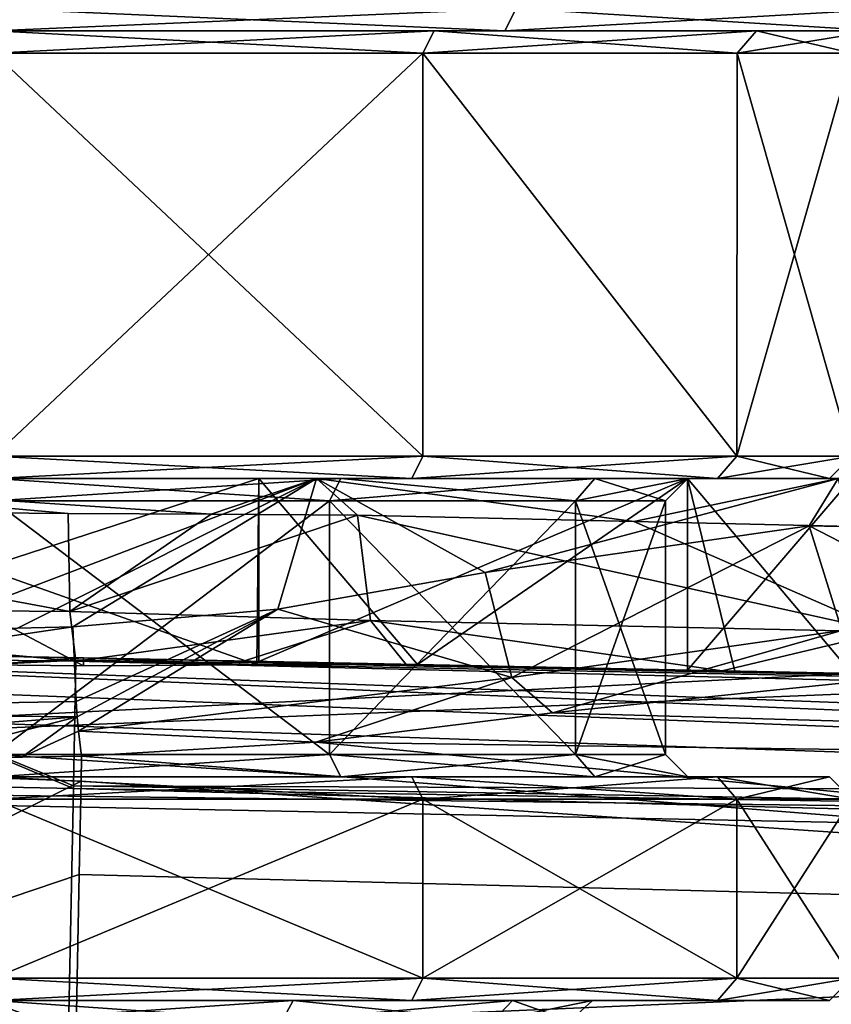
# Model space of a CAD drawing. Extents: x -200 to 200, y -434 to 356.
# Tile 7 of 256: x -175 to -164, y -373 to -360. Entities that reach past the tile are written whole.
import ezdxf

# ---------------------------------------------------------------- set-up
doc = ezdxf.new("R2010")
doc.units = 0
doc.header["$LTSCALE"] = 52.148148
for name, color, linetype in [('12', 7, 'CONTINUOUS'), ('124', 7, 'CONTINUOUS'), ('125', 7, 'CONTINUOUS'), ('126', 7, 'CONTINUOUS'), ('13', 7, 'CONTINUOUS'), ('131', 7, 'CONTINUOUS'), ('132', 7, 'CONTINUOUS'), ('136', 7, 'CONTINUOUS'), ('137', 7, 'CONTINUOUS'), ('138', 7, 'CONTINUOUS'), ('139', 7, 'CONTINUOUS'), ('14', 7, 'CONTINUOUS'), ('140', 7, 'CONTINUOUS'), ('141', 7, 'CONTINUOUS'), ('146', 7, 'CONTINUOUS'), ('15', 7, 'CONTINUOUS'), ('16', 7, 'CONTINUOUS'), ('17', 7, 'CONTINUOUS'), ('18', 7, 'CONTINUOUS'), ('19', 7, 'CONTINUOUS'), ('20', 7, 'CONTINUOUS'), ('245', 7, 'CONTINUOUS'), ('246', 7, 'CONTINUOUS'), ('247', 7, 'CONTINUOUS'), ('248', 7, 'CONTINUOUS'), ('249', 7, 'CONTINUOUS'), ('250', 7, 'CONTINUOUS'), ('251', 7, 'CONTINUOUS'), ('256', 7, 'CONTINUOUS'), ('257', 7, 'CONTINUOUS'), ('258', 7, 'CONTINUOUS'), ('264', 7, 'CONTINUOUS'), ('265', 7, 'CONTINUOUS'), ('266', 7, 'CONTINUOUS'), ('267', 7, 'CONTINUOUS'), ('268', 7, 'CONTINUOUS'), ('269', 7, 'CONTINUOUS'), ('270', 7, 'CONTINUOUS'), ('271', 7, 'CONTINUOUS'), ('272', 7, 'CONTINUOUS'), ('273', 7, 'CONTINUOUS'), ('274', 7, 'CONTINUOUS'), ('275', 7, 'CONTINUOUS'), ('276', 7, 'CONTINUOUS'), ('277', 7, 'CONTINUOUS'), ('278', 7, 'CONTINUOUS'), ('279', 7, 'CONTINUOUS'), ('3', 7, 'CONTINUOUS'), ('4', 7, 'CONTINUOUS'), ('5', 7, 'CONTINUOUS')]:
    doc.layers.add(name, color=color, linetype=linetype)

msp = doc.modelspace()

# ---------------------------------------------------------------- linework, layer by layer
at = {"layer": '12', "color": 7, "linetype": 'CONTINUOUS'}
for points in [[(-173.801, -368.711, -11.437), (-173.799, -368.633, -10.721), (-171.478, -368.698, -10.947), (-173.801, -368.711, -11.437)], [(-171.478, -368.698, -10.947), (-173.799, -368.607, -10), (-171.56, -368.652, -10), (-171.478, -368.698, -10.947)], [(-173.799, -368.633, -10.721), (-173.799, -368.607, -10), (-171.478, -368.698, -10.947), (-173.799, -368.633, -10.721)], [(-169.321, -368.697, -10), (-171.478, -368.698, -10.947), (-171.56, -368.652, -10), (-169.321, -368.697, -10)], [(-167.512, -369.341, -13.433), (-162.55, -368.833, -10), (-137.6, -370.196, -14.056), (-167.512, -369.341, -13.433)], [(-170.685, -369.738, -14.498), (-167.512, -369.341, -13.433), (-137.6, -370.196, -14.056), (-170.685, -369.738, -14.498)], [(-173.826, -369.924, -14.962), (-170.685, -369.738, -14.498), (-143.801, -372.299, -17.226), (-173.826, -369.924, -14.962)], [(-143.801, -372.299, -17.226), (-170.685, -369.738, -14.498), (-137.6, -370.196, -14.056), (-143.801, -372.299, -17.226)], [(-173.832, -370.257, -15.503), (-173.826, -369.924, -14.962), (-143.801, -372.299, -17.226), (-173.832, -370.257, -15.503)], [(-173.858, -371.512, -17.048), (-173.832, -370.257, -15.503), (-143.801, -372.299, -17.226), (-173.858, -371.512, -17.048)], [(-173.899, -373.587, -18.649), (-173.858, -371.512, -17.048), (-143.801, -372.299, -17.226), (-173.899, -373.587, -18.649)], [(-148.644, -375.146, -19.179), (-173.899, -373.587, -18.649), (-143.801, -372.299, -17.226), (-148.644, -375.146, -19.179)]]:
    msp.add_3dface(points, dxfattribs=at)
at = {"layer": '124', "color": 7, "linetype": 'CONTINUOUS'}
for points in [[(-163.5, -368.814, 0.025), (-186.5, -368.351, 0.025), (-165.705, -368.77, 6.771), (-163.5, -368.814, 0.025)], [(-186.5, -368.351, 0.025), (-171.451, -368.654, 10.939), (-165.705, -368.77, 6.771), (-186.5, -368.351, 0.025)], [(-186.5, -368.351, 0.025), (-178.549, -368.511, 10.939), (-171.451, -368.654, 10.939), (-186.5, -368.351, 0.025)], [(-169.473, -368.694, 15), (-149.332, -369.099, 15), (-165.237, -368.779, 12.645), (-169.473, -368.694, 15)], [(-149.332, -369.099, 15), (-161.905, -368.846, 9.135), (-165.237, -368.779, 12.645), (-149.332, -369.099, 15)]]:
    msp.add_3dface(points, dxfattribs=at)
at = {"layer": '125', "color": 7, "linetype": 'CONTINUOUS'}
for points in [[(-163.5, -368.814, 0.025), (-192, -370.241, 0.025), (-186.5, -368.351, 0.025), (-163.5, -368.814, 0.025)], [(-159.04, -368.904, 0.025), (-192, -370.241, 0.025), (-163.5, -368.814, 0.025), (-159.04, -368.904, 0.025)], [(-129.223, -371.005, 0.025), (-192, -370.241, 0.025), (-159.04, -368.904, 0.025), (-129.223, -371.005, 0.025)], [(-94.396, -372.206, 0.025), (-192, -370.241, 0.025), (-129.223, -371.005, 0.025), (-94.396, -372.206, 0.025)]]:
    msp.add_3dface(points, dxfattribs=at)
at = {"layer": '126', "color": 7, "linetype": 'CONTINUOUS'}
for points in [[(-94.396, -372.206, 0.025), (-94.396, -372.206), (-192, -370.241), (-94.396, -372.206, 0.025)], [(-192, -370.241, 0.025), (-94.396, -372.206, 0.025), (-192, -370.241), (-192, -370.241, 0.025)]]:
    msp.add_3dface(points, dxfattribs=at)
at = {"layer": '13', "color": 7, "linetype": 'CONTINUOUS'}
for points in [[(-173.799, -368.607, -10), (-175.132, -368.701, -11.499), (-176.589, -368.551, -9.757), (-173.799, -368.607, -10)], [(-173.799, -368.633, -10.721), (-175.132, -368.701, -11.499), (-173.799, -368.607, -10), (-173.799, -368.633, -10.721)], [(-173.801, -368.711, -11.437), (-175.132, -368.701, -11.499), (-173.799, -368.633, -10.721), (-173.801, -368.711, -11.437)], [(-174.626, -369.937, -14.994), (-173.826, -369.924, -14.962), (-179.904, -370.029, -14.353), (-174.626, -369.937, -14.994)], [(-179.904, -370.029, -14.353), (-173.826, -369.924, -14.962), (-173.832, -370.257, -15.503), (-179.904, -370.029, -14.353)], [(-176.039, -369.949, -14.949), (-174.626, -369.937, -14.994), (-179.904, -370.029, -14.353), (-176.039, -369.949, -14.949)], [(-179.904, -370.029, -14.353), (-173.832, -370.257, -15.503), (-181.587, -374.125, -17.542), (-179.904, -370.029, -14.353)], [(-181.587, -374.125, -17.542), (-173.832, -370.257, -15.503), (-173.858, -371.512, -17.048), (-181.587, -374.125, -17.542)], [(-173.899, -373.587, -18.649), (-181.587, -374.125, -17.542), (-173.858, -371.512, -17.048), (-173.899, -373.587, -18.649)]]:
    msp.add_3dface(points, dxfattribs=at)
at = {"layer": '131', "color": 7, "linetype": 'CONTINUOUS'}
for points in [[(-173.935, -370.358, 18.803), (-178.124, -368.602, 15.332), (-183.328, -370.169, 16.288), (-173.935, -370.358, 18.803)], [(-173.934, -370.32, 18.77), (-173.9, -368.652, 15.685), (-178.124, -368.602, 15.332), (-173.934, -370.32, 18.77)], [(-173.935, -370.358, 18.803), (-173.934, -370.32, 18.77), (-178.124, -368.602, 15.332), (-173.935, -370.358, 18.803)], [(-183.993, -373.453, 17.324), (-174, -373.604, 20), (-183.328, -370.169, 16.288), (-183.993, -373.453, 17.324)], [(-174, -373.604, 20), (-173.935, -370.358, 18.803), (-183.328, -370.169, 16.288), (-174, -373.604, 20)]]:
    msp.add_3dface(points, dxfattribs=at)
at = {"layer": '132', "color": 7, "linetype": 'CONTINUOUS'}
for points in [[(-173.934, -370.32, 18.77), (-94.364, -370.621, 16.994), (-173.9, -368.652, 15.685), (-173.934, -370.32, 18.77)], [(-173.9, -368.652, 15.685), (-94.356, -370.206, 15), (-171.712, -368.67, 15.464), (-173.9, -368.652, 15.685)], [(-94.364, -370.621, 16.994), (-94.356, -370.206, 15), (-173.9, -368.652, 15.685), (-94.364, -370.621, 16.994)], [(-171.712, -368.67, 15.464), (-94.356, -370.206, 15), (-129.192, -369.505, 15), (-171.712, -368.67, 15.464)], [(-149.332, -369.099, 15), (-171.712, -368.67, 15.464), (-129.192, -369.505, 15), (-149.332, -369.099, 15)], [(-169.473, -368.694, 15), (-171.712, -368.67, 15.464), (-149.332, -369.099, 15), (-169.473, -368.694, 15)], [(-174, -373.604, 20), (-94.401, -372.467, 19.183), (-173.935, -370.358, 18.803), (-174, -373.604, 20)], [(-173.935, -370.358, 18.803), (-94.385, -371.671, 18.536), (-173.934, -370.32, 18.77), (-173.935, -370.358, 18.803)], [(-94.401, -372.467, 19.183), (-94.385, -371.671, 18.536), (-173.935, -370.358, 18.803), (-94.401, -372.467, 19.183)], [(-94.385, -371.671, 18.536), (-94.364, -370.621, 16.994), (-173.934, -370.32, 18.77), (-94.385, -371.671, 18.536)], [(-174, -373.604, 20), (-134.228, -374.405, 20), (-94.401, -372.467, 19.183), (-174, -373.604, 20)]]:
    msp.add_3dface(points, dxfattribs=at)
at = {"layer": '136', "color": 7, "linetype": 'CONTINUOUS'}
for points in [[(-178.549, -366.2, 10.939), (-179.322, -366.2, 13.316), (-170.678, -366.2, 13.316), (-178.549, -366.2, 10.939)], [(-171.451, -366.2, 10.939), (-178.549, -366.2, 10.939), (-170.678, -366.2, 13.316), (-171.451, -366.2, 10.939)], [(-165.705, -366.2, 6.772), (-171.451, -366.2, 10.939), (-170.678, -366.2, 13.316), (-165.705, -366.2, 6.772)], [(-165.705, -366.2, 6.772), (-170.678, -366.2, 13.316), (-163.683, -366.2, 8.241), (-165.705, -366.2, 6.772)], [(-163.5, -366.2, 0.025), (-165.705, -366.2, 6.772), (-163.683, -366.2, 8.241), (-163.5, -366.2, 0.025)]]:
    msp.add_3dface(points, dxfattribs=at)
at = {"layer": '137', "color": 7, "linetype": 'CONTINUOUS'}
for points in [[(-171.451, -366.2, 10.939), (-178.549, -368.511, 10.939), (-178.549, -366.2, 10.939), (-171.451, -366.2, 10.939)], [(-171.451, -368.654, 10.939), (-178.549, -368.511, 10.939), (-171.451, -366.2, 10.939), (-171.451, -368.654, 10.939)], [(-165.705, -368.77, 6.771), (-171.451, -368.654, 10.939), (-165.705, -366.2, 6.772), (-165.705, -368.77, 6.771)], [(-165.705, -366.2, 6.772), (-171.451, -368.654, 10.939), (-171.451, -366.2, 10.939), (-165.705, -366.2, 6.772)], [(-163.5, -366.2, 0.025), (-165.705, -368.77, 6.771), (-165.705, -366.2, 6.772), (-163.5, -366.2, 0.025)], [(-163.5, -366.2, 0.025), (-163.5, -368.814, 0.025), (-165.705, -368.77, 6.771), (-163.5, -366.2, 0.025)]]:
    msp.add_3dface(points, dxfattribs=at)
at = {"layer": '138', "color": 7, "linetype": 'CONTINUOUS'}
for points in [[(-181.369, -366.609, 12.468), (-174.003, -366.671, 13.964), (-179.322, -366.2, 13.316), (-181.369, -366.609, 12.468)], [(-179.322, -366.2, 13.316), (-172.088, -366.679, 13.694), (-170.678, -366.2, 13.316), (-179.322, -366.2, 13.316)], [(-174.003, -366.671, 13.964), (-172.088, -366.679, 13.694), (-179.322, -366.2, 13.316), (-174.003, -366.671, 13.964)], [(-172.088, -366.679, 13.694), (-170.128, -366.694, 13.125), (-170.678, -366.2, 13.316), (-172.088, -366.679, 13.694)], [(-163.683, -366.2, 8.241), (-170.678, -366.2, 13.316), (-166.422, -366.78, 11.065), (-163.683, -366.2, 8.241)], [(-170.678, -366.2, 13.316), (-170.128, -366.694, 13.125), (-166.422, -366.78, 11.065), (-170.678, -366.2, 13.316)], [(-163.507, -366.847, 7.995), (-163.683, -366.2, 8.241), (-166.422, -366.78, 11.065), (-163.507, -366.847, 7.995)]]:
    msp.add_3dface(points, dxfattribs=at)
at = {"layer": '139', "color": 7, "linetype": 'CONTINUOUS'}
for points in [[(-173.981, -367.984, 14.455), (-181.369, -366.609, 12.468), (-181.622, -367.922, 12.89), (-173.981, -367.984, 14.455)], [(-174.003, -366.671, 13.964), (-181.369, -366.609, 12.468), (-173.981, -367.984, 14.455), (-174.003, -366.671, 13.964)], [(-173.9, -368.652, 15.685), (-173.981, -367.984, 14.455), (-181.622, -367.922, 12.89), (-173.9, -368.652, 15.685)], [(-178.124, -368.602, 15.332), (-173.9, -368.652, 15.685), (-181.622, -367.922, 12.89), (-178.124, -368.602, 15.332)]]:
    msp.add_3dface(points, dxfattribs=at)
at = {"layer": '14', "color": 7, "linetype": 'CONTINUOUS'}
for points in [[(-178.549, -366.2, -10.939), (-171.451, -366.2, -10.939), (-179.322, -366.2, -13.316), (-178.549, -366.2, -10.939)], [(-179.322, -366.2, -13.316), (-171.451, -366.2, -10.939), (-170.678, -366.2, -13.316), (-179.322, -366.2, -13.316)], [(-171.451, -366.2, -10.939), (-165.705, -366.2, -6.772), (-170.678, -366.2, -13.316), (-171.451, -366.2, -10.939)], [(-170.678, -366.2, -13.316), (-165.705, -366.2, -6.772), (-163.683, -366.2, -8.241), (-170.678, -366.2, -13.316)], [(-165.705, -366.2, -6.772), (-163.5, -366.2, -0.025), (-163.683, -366.2, -8.241), (-165.705, -366.2, -6.772)]]:
    msp.add_3dface(points, dxfattribs=at)
at = {"layer": '140', "color": 7, "linetype": 'CONTINUOUS'}
for points in [[(-172.088, -366.679, 13.694), (-174.003, -366.671, 13.964), (-173.981, -367.984, 14.455), (-172.088, -366.679, 13.694)], [(-170.128, -366.694, 13.125), (-172.088, -366.679, 13.694), (-173.981, -367.984, 14.455), (-170.128, -366.694, 13.125)], [(-169.951, -368.103, 13.679), (-170.128, -366.694, 13.125), (-173.981, -367.984, 14.455), (-169.951, -368.103, 13.679)], [(-173.9, -368.652, 15.685), (-169.951, -368.103, 13.679), (-173.981, -367.984, 14.455), (-173.9, -368.652, 15.685)], [(-173.9, -368.652, 15.685), (-171.712, -368.67, 15.464), (-169.951, -368.103, 13.679), (-173.9, -368.652, 15.685)], [(-171.712, -368.67, 15.464), (-169.473, -368.694, 15), (-169.951, -368.103, 13.679), (-171.712, -368.67, 15.464)]]:
    msp.add_3dface(points, dxfattribs=at)
at = {"layer": '141', "color": 7, "linetype": 'CONTINUOUS'}
for points in [[(-166.422, -366.78, 11.065), (-170.128, -366.694, 13.125), (-163.046, -368.256, 8.349), (-166.422, -366.78, 11.065)], [(-170.128, -366.694, 13.125), (-169.951, -368.103, 13.679), (-163.046, -368.256, 8.349), (-170.128, -366.694, 13.125)], [(-163.507, -366.847, 7.995), (-166.422, -366.78, 11.065), (-163.046, -368.256, 8.349), (-163.507, -366.847, 7.995)], [(-169.951, -368.103, 13.679), (-169.473, -368.694, 15), (-165.237, -368.779, 12.645), (-169.951, -368.103, 13.679)], [(-163.046, -368.256, 8.349), (-169.951, -368.103, 13.679), (-165.237, -368.779, 12.645), (-163.046, -368.256, 8.349)], [(-161.905, -368.846, 9.135), (-163.046, -368.256, 8.349), (-165.237, -368.779, 12.645), (-161.905, -368.846, 9.135)]]:
    msp.add_3dface(points, dxfattribs=at)
at = {"layer": '146', "color": 7, "linetype": 'CONTINUOUS'}
for points in [[(-192, -370.241), (-94.396, -372.206), (-192, -432.2), (-192, -370.241)], [(-192, -432.2), (-94.396, -372.206), (-95, -432.2), (-192, -432.2)]]:
    msp.add_3dface(points, dxfattribs=at)
at = {"layer": '15', "color": 7, "linetype": 'CONTINUOUS'}
for points in [[(-179.322, -366.2, -13.316), (-170.678, -366.2, -13.316), (-175.999, -368.226, -13.964), (-179.322, -366.2, -13.316)], [(-175.999, -368.226, -13.964), (-170.678, -366.2, -13.316), (-174.683, -368.206, -13.996), (-175.999, -368.226, -13.964)], [(-170.678, -366.2, -13.316), (-173.942, -368.188, -13.96), (-174.683, -368.206, -13.996), (-170.678, -366.2, -13.316)], [(-173.942, -368.188, -13.96), (-170.678, -366.2, -13.316), (-171.193, -367.952, -13.472), (-173.942, -368.188, -13.96)], [(-171.193, -367.952, -13.472), (-170.678, -366.2, -13.316), (-168.415, -367.463, -12.354), (-171.193, -367.952, -13.472)], [(-170.678, -366.2, -13.316), (-163.683, -366.2, -8.241), (-168.415, -367.463, -12.354), (-170.678, -366.2, -13.316)], [(-168.415, -367.463, -12.354), (-163.683, -366.2, -8.241), (-164.071, -366.834, -8.75), (-168.415, -367.463, -12.354)], [(-164.071, -366.834, -8.75), (-163.683, -366.2, -8.241), (-161.794, -366.886, -4.647), (-164.071, -366.834, -8.75)]]:
    msp.add_3dface(points, dxfattribs=at)
at = {"layer": '16', "color": 7, "linetype": 'CONTINUOUS'}
for points in [[(-171.451, -366.2, -10.939), (-178.549, -366.2, -10.939), (-171.478, -368.698, -10.947), (-171.451, -366.2, -10.939)], [(-175.132, -368.701, -11.499), (-173.801, -368.711, -11.437), (-178.549, -366.2, -10.939), (-175.132, -368.701, -11.499)], [(-178.549, -366.2, -10.939), (-173.801, -368.711, -11.437), (-171.478, -368.698, -10.947), (-178.549, -366.2, -10.939)], [(-169.321, -368.697, -10), (-171.451, -366.2, -10.939), (-171.478, -368.698, -10.947), (-169.321, -368.697, -10)], [(-165.705, -366.2, -6.772), (-171.451, -366.2, -10.939), (-169.321, -368.697, -10), (-165.705, -366.2, -6.772)], [(-165.067, -368.783, -5.796), (-165.705, -366.2, -6.772), (-169.321, -368.697, -10), (-165.067, -368.783, -5.796)], [(-163.5, -368.814, -0.025), (-165.705, -366.2, -6.772), (-165.067, -368.783, -5.796), (-163.5, -368.814, -0.025)], [(-163.5, -368.814, -0.025), (-163.5, -366.2, -0.025), (-165.705, -366.2, -6.772), (-163.5, -368.814, -0.025)]]:
    msp.add_3dface(points, dxfattribs=at)
at = {"layer": '17', "color": 7, "linetype": 'CONTINUOUS'}
for points in [[(-164.071, -366.834, -8.75), (-161.794, -366.886, -4.647), (-161.257, -368.287, -4.846), (-164.071, -366.834, -8.75)], [(-164.071, -366.834, -8.75), (-161.257, -368.287, -4.846), (-163.634, -368.237, -9.123), (-164.071, -366.834, -8.75)]]:
    msp.add_3dface(points, dxfattribs=at)
at = {"layer": '18', "color": 7, "linetype": 'CONTINUOUS'}
for points in [[(-168.415, -367.463, -12.354), (-164.071, -366.834, -8.75), (-168.056, -368.869, -12.816), (-168.415, -367.463, -12.354)], [(-164.071, -366.834, -8.75), (-163.634, -368.237, -9.123), (-168.056, -368.869, -12.816), (-164.071, -366.834, -8.75)], [(-171.193, -367.952, -13.472), (-168.415, -367.463, -12.354), (-168.056, -368.869, -12.816), (-171.193, -367.952, -13.472)], [(-173.942, -368.188, -13.96), (-171.193, -367.952, -13.472), (-173.898, -369.192, -14.228), (-173.942, -368.188, -13.96)], [(-173.898, -369.192, -14.228), (-171.193, -367.952, -13.472), (-173.883, -369.398, -14.365), (-173.898, -369.192, -14.228)], [(-171.193, -367.952, -13.472), (-173.866, -369.591, -14.531), (-173.883, -369.398, -14.365), (-171.193, -367.952, -13.472)], [(-171.193, -367.952, -13.472), (-168.056, -368.869, -12.816), (-173.866, -369.591, -14.531), (-171.193, -367.952, -13.472)], [(-168.056, -368.869, -12.816), (-163.634, -368.237, -9.123), (-167.512, -369.341, -13.433), (-168.056, -368.869, -12.816)], [(-163.634, -368.237, -9.123), (-162.55, -368.833, -10), (-167.512, -369.341, -13.433), (-163.634, -368.237, -9.123)], [(-173.866, -369.591, -14.531), (-168.056, -368.869, -12.816), (-170.685, -369.738, -14.498), (-173.866, -369.591, -14.531)], [(-170.685, -369.738, -14.498), (-168.056, -368.869, -12.816), (-167.512, -369.341, -13.433), (-170.685, -369.738, -14.498)], [(-173.826, -369.924, -14.962), (-173.866, -369.591, -14.531), (-170.685, -369.738, -14.498), (-173.826, -369.924, -14.962)]]:
    msp.add_3dface(points, dxfattribs=at)
at = {"layer": '19', "color": 7, "linetype": 'CONTINUOUS'}
for points in [[(-173.942, -368.188, -13.96), (-173.898, -369.192, -14.228), (-181.592, -369.325, -12.811), (-173.942, -368.188, -13.96)], [(-174.683, -368.206, -13.996), (-173.942, -368.188, -13.96), (-181.592, -369.325, -12.811), (-174.683, -368.206, -13.996)], [(-173.898, -369.192, -14.228), (-173.883, -369.398, -14.365), (-181.592, -369.325, -12.811), (-173.898, -369.192, -14.228)], [(-173.883, -369.398, -14.365), (-180.131, -369.895, -14.058), (-181.592, -369.325, -12.811), (-173.883, -369.398, -14.365)], [(-176.039, -369.949, -14.949), (-180.131, -369.895, -14.058), (-173.883, -369.398, -14.365), (-176.039, -369.949, -14.949)], [(-174.626, -369.937, -14.994), (-176.039, -369.949, -14.949), (-173.883, -369.398, -14.365), (-174.626, -369.937, -14.994)], [(-173.866, -369.591, -14.531), (-174.626, -369.937, -14.994), (-173.883, -369.398, -14.365), (-173.866, -369.591, -14.531)], [(-173.826, -369.924, -14.962), (-174.626, -369.937, -14.994), (-173.866, -369.591, -14.531), (-173.826, -369.924, -14.962)]]:
    msp.add_3dface(points, dxfattribs=at)
at = {"layer": '20', "color": 7, "linetype": 'CONTINUOUS'}
for points in [[(-192, -370.241), (-192, -432.2), (-95, -432.2), (-192, -370.241)], [(-94.396, -372.206), (-192, -370.241), (-95, -432.2), (-94.396, -372.206)]]:
    msp.add_3dface(points, dxfattribs=at)
at = {"layer": '245', "linetype": 'CONTINUOUS'}
for points in [[(-180.6, -373.2, 9.699), (-184.699, -373.2, 5.6), (-169.4, -373.2, 9.699), (-180.6, -373.2, 9.699)], [(-184.699, -373.2, 5.6), (-175, -373.2, 8.023), (-169.4, -373.2, 9.699), (-184.699, -373.2, 5.6)], [(-175, -373.2, -11.2), (-169.4, -373.2, -9.699), (-180.6, -373.2, -9.699), (-175, -373.2, -11.2)], [(-175, -373.2, 11.2), (-180.6, -373.2, 9.699), (-169.4, -373.2, 9.699), (-175, -373.2, 11.2)], [(-169.4, -373.2, -9.699), (-165.301, -373.2, -5.6), (-180.6, -373.2, -9.699), (-169.4, -373.2, -9.699)], [(-165.301, -373.2, -5.6), (-175, -373.2, -8.023), (-180.6, -373.2, -9.699), (-165.301, -373.2, -5.6)], [(-170.988, -373.2, -6.948), (-175, -373.2, -8.023), (-165.301, -373.2, -5.6), (-170.988, -373.2, -6.948)], [(-175, -373.2, 8.023), (-170.988, -373.2, 6.948), (-169.4, -373.2, 9.699), (-175, -373.2, 8.023)], [(-170.988, -373.2, 6.948), (-168.051, -373.2, 4.011), (-165.301, -373.2, 5.6), (-170.988, -373.2, 6.948)], [(-168.051, -373.2, -4.011), (-170.988, -373.2, -6.948), (-165.301, -373.2, -5.6), (-168.051, -373.2, -4.011)], [(-169.4, -373.2, 9.699), (-170.988, -373.2, 6.948), (-165.301, -373.2, 5.6), (-169.4, -373.2, 9.699)], [(-163.8, -373.2), (-168.051, -373.2, -4.011), (-165.301, -373.2, -5.6), (-163.8, -373.2)], [(-166.977, -373.2), (-168.051, -373.2, -4.011), (-163.8, -373.2), (-166.977, -373.2)], [(-168.051, -373.2, 4.011), (-166.977, -373.2), (-165.301, -373.2, 5.6), (-168.051, -373.2, 4.011)], [(-165.301, -373.2, 5.6), (-166.977, -373.2), (-163.8, -373.2), (-165.301, -373.2, 5.6)]]:
    msp.add_3dface(points, dxfattribs=at)
at = {"layer": '246', "linetype": 'CONTINUOUS'}
for points in [[(-175, -372.9, -11.5), (-169.25, -370.5, -9.959), (-169.25, -372.9, -9.959), (-175, -372.9, -11.5)], [(-175, -370.5, -11.5), (-169.25, -370.5, -9.959), (-175, -372.9, -11.5), (-175, -370.5, -11.5)], [(-169.25, -370.5, -9.959), (-165.041, -370.5, -5.75), (-169.25, -372.9, -9.959), (-169.25, -370.5, -9.959)], [(-169.25, -372.9, -9.959), (-165.041, -370.5, -5.75), (-165.041, -372.9, -5.75), (-169.25, -372.9, -9.959)], [(-165.041, -372.9, -5.75), (-163.5, -370.5), (-163.5, -372.9), (-165.041, -372.9, -5.75)], [(-165.041, -370.5, -5.75), (-163.5, -370.5), (-165.041, -372.9, -5.75), (-165.041, -370.5, -5.75)]]:
    msp.add_3dface(points, dxfattribs=at)
at = {"layer": '247', "linetype": 'CONTINUOUS'}
for points in [[(-175, -370.2, 11.2), (-169.4, -370.2, 9.699), (-180.6, -370.2, 9.699), (-175, -370.2, 11.2)], [(-169.4, -370.2, 9.699), (-175, -370.2, 9.3), (-180.6, -370.2, 9.699), (-169.4, -370.2, 9.699)], [(-175, -370.2, -11.2), (-180.6, -370.2, -9.699), (-169.4, -370.2, -9.699), (-175, -370.2, -11.2)], [(-180.6, -370.2, -9.699), (-175, -370.2, -9.3), (-169.4, -370.2, -9.699), (-180.6, -370.2, -9.699)], [(-170.35, -370.2, 8.054), (-175, -370.2, 9.3), (-169.4, -370.2, 9.699), (-170.35, -370.2, 8.054)], [(-175, -370.2, -9.3), (-170.35, -370.2, -8.054), (-169.4, -370.2, -9.699), (-175, -370.2, -9.3)], [(-170.35, -370.2, -8.054), (-166.946, -370.2, -4.649), (-165.301, -370.2, -5.6), (-170.35, -370.2, -8.054)], [(-166.946, -370.2, 4.649), (-170.35, -370.2, 8.054), (-165.301, -370.2, 5.6), (-166.946, -370.2, 4.649)], [(-165.301, -370.2, 5.6), (-170.35, -370.2, 8.054), (-169.4, -370.2, 9.699), (-165.301, -370.2, 5.6)], [(-169.4, -370.2, -9.699), (-170.35, -370.2, -8.054), (-165.301, -370.2, -5.6), (-169.4, -370.2, -9.699)], [(-165.7, -370.2), (-166.946, -370.2, 4.649), (-163.8, -370.2), (-165.7, -370.2)], [(-166.946, -370.2, -4.649), (-165.7, -370.2), (-165.301, -370.2, -5.6), (-166.946, -370.2, -4.649)], [(-163.8, -370.2), (-166.946, -370.2, 4.649), (-165.301, -370.2, 5.6), (-163.8, -370.2)], [(-165.301, -370.2, -5.6), (-165.7, -370.2), (-163.8, -370.2), (-165.301, -370.2, -5.6)]]:
    msp.add_3dface(points, dxfattribs=at)
at = {"layer": '248', "linetype": 'CONTINUOUS'}
for points in [[(-170.5, -366.5, -7.794), (-175, -369.9, -9), (-175, -366.5, -9), (-170.5, -366.5, -7.794)], [(-170.5, -369.9, -7.794), (-175, -369.9, -9), (-170.5, -366.5, -7.794), (-170.5, -369.9, -7.794)], [(-167.205, -366.5, -4.499), (-170.5, -369.9, -7.794), (-170.5, -366.5, -7.794), (-167.205, -366.5, -4.499)], [(-167.205, -369.9, -4.499), (-170.5, -369.9, -7.794), (-167.205, -366.5, -4.499), (-167.205, -369.9, -4.499)], [(-166, -369.9), (-167.205, -369.9, -4.499), (-166, -366.5), (-166, -369.9)], [(-166, -366.5), (-167.205, -369.9, -4.499), (-167.205, -366.5, -4.499), (-166, -366.5)]]:
    msp.add_3dface(points, dxfattribs=at)
at = {"layer": '249', "linetype": 'CONTINUOUS'}
for points in [[(-175, -366.2, -11.2), (-169.4, -366.2, -9.699), (-180.6, -366.2, -9.699), (-175, -366.2, -11.2)], [(-175, -366.2, 11.2), (-180.6, -366.2, 9.699), (-169.4, -366.2, 9.699), (-175, -366.2, 11.2)], [(-180.6, -366.2, 9.699), (-175, -366.2, 9.3), (-169.4, -366.2, 9.699), (-180.6, -366.2, 9.699)], [(-169.4, -366.2, -9.699), (-175, -366.2, -9.3), (-180.6, -366.2, -9.699), (-169.4, -366.2, -9.699)], [(-175, -366.2, 9.3), (-170.35, -366.2, 8.054), (-169.4, -366.2, 9.699), (-175, -366.2, 9.3)], [(-170.35, -366.2, -8.054), (-175, -366.2, -9.3), (-169.4, -366.2, -9.699), (-170.35, -366.2, -8.054)], [(-169.4, -366.2, 9.699), (-170.35, -366.2, 8.054), (-165.301, -366.2, 5.6), (-169.4, -366.2, 9.699)], [(-165.301, -366.2, -5.6), (-170.35, -366.2, -8.054), (-169.4, -366.2, -9.699), (-165.301, -366.2, -5.6)], [(-170.35, -366.2, 8.054), (-166.946, -366.2, 4.649), (-165.301, -366.2, 5.6), (-170.35, -366.2, 8.054)], [(-166.946, -366.2, -4.649), (-170.35, -366.2, -8.054), (-165.301, -366.2, -5.6), (-166.946, -366.2, -4.649)], [(-166.946, -366.2, 4.649), (-165.7, -366.2), (-165.301, -366.2, 5.6), (-166.946, -366.2, 4.649)], [(-163.8, -366.2), (-166.946, -366.2, -4.649), (-165.301, -366.2, -5.6), (-163.8, -366.2)], [(-165.7, -366.2), (-166.946, -366.2, -4.649), (-163.8, -366.2), (-165.7, -366.2)], [(-165.301, -366.2, 5.6), (-165.7, -366.2), (-163.8, -366.2), (-165.301, -366.2, 5.6)]]:
    msp.add_3dface(points, dxfattribs=at)
at = {"layer": '250', "linetype": 'CONTINUOUS'}
for points in [[(-175, -360.5, -11.5), (-169.25, -360.5, -9.959), (-175, -365.9, -11.5), (-175, -360.5, -11.5)], [(-175, -365.9, -11.5), (-169.25, -360.5, -9.959), (-169.25, -365.9, -9.959), (-175, -365.9, -11.5)], [(-169.25, -360.5, -9.959), (-165.04, -360.5, -5.749), (-165.041, -365.9, -5.75), (-169.25, -360.5, -9.959)], [(-169.25, -365.9, -9.959), (-169.25, -360.5, -9.959), (-165.041, -365.9, -5.75), (-169.25, -365.9, -9.959)], [(-163.5, -360.5), (-163.5, -365.9), (-165.041, -365.9, -5.75), (-163.5, -360.5)], [(-165.04, -360.5, -5.749), (-163.5, -360.5), (-165.041, -365.9, -5.75), (-165.04, -360.5, -5.749)]]:
    msp.add_3dface(points, dxfattribs=at)
at = {"layer": '251', "linetype": 'CONTINUOUS'}
for points in [[(-175, -360.2, -13.7), (-168.15, -360.2, -11.865), (-181.85, -360.2, -11.865), (-175, -360.2, -13.7)], [(-181.85, -360.2, 11.865), (-175, -360.2, 11.8), (-168.15, -360.2, 11.865), (-181.85, -360.2, 11.865)], [(-175, -360.2, 13.7), (-181.85, -360.2, 11.865), (-168.15, -360.2, 11.865), (-175, -360.2, 13.7)], [(-168.15, -360.2, -11.865), (-175, -360.2, -11.8), (-181.85, -360.2, -11.865), (-168.15, -360.2, -11.865)], [(-169.1, -360.2, -10.219), (-175, -360.2, -11.8), (-168.15, -360.2, -11.865), (-169.1, -360.2, -10.219)], [(-175, -360.2, 11.8), (-169.1, -360.2, 10.219), (-168.15, -360.2, 11.865), (-175, -360.2, 11.8)], [(-168.15, -360.2, 11.865), (-169.1, -360.2, 10.219), (-163.135, -360.2, 6.85), (-168.15, -360.2, 11.865)], [(-164.78, -360.2, -5.899), (-169.1, -360.2, -10.219), (-163.135, -360.2, -6.85), (-164.78, -360.2, -5.899)], [(-163.135, -360.2, -6.85), (-169.1, -360.2, -10.219), (-168.15, -360.2, -11.865), (-163.135, -360.2, -6.85)], [(-169.1, -360.2, 10.219), (-164.78, -360.2, 5.899), (-163.135, -360.2, 6.85), (-169.1, -360.2, 10.219)], [(-161.3, -360.2), (-164.78, -360.2, -5.899), (-163.135, -360.2, -6.85), (-161.3, -360.2)], [(-164.78, -360.2, 5.899), (-163.2, -360.2), (-163.135, -360.2, 6.85), (-164.78, -360.2, 5.899)], [(-163.2, -360.2), (-164.78, -360.2, -5.899), (-161.3, -360.2), (-163.2, -360.2)]]:
    msp.add_3dface(points, dxfattribs=at)
at = {"layer": '256', "linetype": 'CONTINUOUS'}
for points in [[(-169.25, -370.5, 9.959), (-175, -370.5, 11.5), (-169.25, -372.9, 9.959), (-169.25, -370.5, 9.959)], [(-169.25, -372.9, 9.959), (-175, -370.5, 11.5), (-175, -372.9, 11.5), (-169.25, -372.9, 9.959)], [(-165.041, -372.9, 5.75), (-169.25, -370.5, 9.959), (-169.25, -372.9, 9.959), (-165.041, -372.9, 5.75)], [(-165.041, -370.5, 5.75), (-169.25, -370.5, 9.959), (-165.041, -372.9, 5.75), (-165.041, -370.5, 5.75)], [(-163.5, -372.9), (-165.041, -370.5, 5.75), (-165.041, -372.9, 5.75), (-163.5, -372.9)], [(-163.5, -372.9), (-163.5, -370.5), (-165.041, -370.5, 5.75), (-163.5, -372.9)]]:
    msp.add_3dface(points, dxfattribs=at)
at = {"layer": '257', "linetype": 'CONTINUOUS'}
for points in [[(-175, -369.9, 9), (-170.5, -369.9, 7.794), (-175, -366.5, 9), (-175, -369.9, 9)], [(-175, -366.5, 9), (-170.5, -369.9, 7.794), (-170.5, -366.5, 7.794), (-175, -366.5, 9)], [(-170.5, -369.9, 7.794), (-167.205, -369.9, 4.499), (-170.5, -366.5, 7.794), (-170.5, -369.9, 7.794)], [(-170.5, -366.5, 7.794), (-167.205, -369.9, 4.499), (-167.205, -366.5, 4.499), (-170.5, -366.5, 7.794)], [(-167.205, -369.9, 4.499), (-166, -369.9), (-167.205, -366.5, 4.499), (-167.205, -369.9, 4.499)], [(-166, -369.9), (-166, -366.5), (-167.205, -366.5, 4.499), (-166, -369.9)]]:
    msp.add_3dface(points, dxfattribs=at)
at = {"layer": '258', "linetype": 'CONTINUOUS'}
for points in [[(-169.25, -360.5, 9.959), (-175, -360.5, 11.5), (-169.25, -365.9, 9.959), (-169.25, -360.5, 9.959)], [(-169.25, -365.9, 9.959), (-175, -360.5, 11.5), (-175, -365.9, 11.5), (-169.25, -365.9, 9.959)], [(-165.041, -365.9, 5.75), (-169.25, -360.5, 9.959), (-169.25, -365.9, 9.959), (-165.041, -365.9, 5.75)], [(-165.04, -360.5, 5.749), (-169.25, -360.5, 9.959), (-165.041, -365.9, 5.75), (-165.04, -360.5, 5.749)], [(-163.5, -365.9), (-165.04, -360.5, 5.749), (-165.041, -365.9, 5.75), (-163.5, -365.9)], [(-163.5, -365.9), (-163.5, -360.5), (-165.04, -360.5, 5.749), (-163.5, -365.9)]]:
    msp.add_3dface(points, dxfattribs=at)
at = {"layer": '264', "linetype": 'CONTINUOUS'}
for points in [[(-168, -359.9, -12.124), (-168.15, -360.2, -11.865), (-175, -360.2, -13.7), (-168, -359.9, -12.124)], [(-175, -359.9, -14), (-168, -359.9, -12.124), (-175, -360.2, -13.7), (-175, -359.9, -14)], [(-162.876, -359.9, -7), (-163.135, -360.2, -6.85), (-168.15, -360.2, -11.865), (-162.876, -359.9, -7)], [(-168, -359.9, -12.124), (-162.876, -359.9, -7), (-168.15, -360.2, -11.865), (-168, -359.9, -12.124)]]:
    msp.add_3dface(points, dxfattribs=at)
at = {"layer": '265', "linetype": 'CONTINUOUS'}
for points in [[(-168, -359.9, 12.124), (-175, -359.9, 14), (-168.15, -360.2, 11.865), (-168, -359.9, 12.124)], [(-175, -359.9, 14), (-175, -360.2, 13.7), (-168.15, -360.2, 11.865), (-175, -359.9, 14)], [(-168, -359.9, 12.124), (-168.15, -360.2, 11.865), (-163.135, -360.2, 6.85), (-168, -359.9, 12.124)], [(-162.876, -359.9, 7), (-168, -359.9, 12.124), (-163.135, -360.2, 6.85), (-162.876, -359.9, 7)]]:
    msp.add_3dface(points, dxfattribs=at)
at = {"layer": '266', "linetype": 'CONTINUOUS'}
for points in [[(-175, -360.5, -11.5), (-175, -360.2, -11.8), (-169.1, -360.2, -10.219), (-175, -360.5, -11.5)], [(-169.25, -360.5, -9.959), (-175, -360.5, -11.5), (-169.1, -360.2, -10.219), (-169.25, -360.5, -9.959)], [(-165.04, -360.5, -5.749), (-169.25, -360.5, -9.959), (-164.78, -360.2, -5.899), (-165.04, -360.5, -5.749)], [(-169.25, -360.5, -9.959), (-169.1, -360.2, -10.219), (-164.78, -360.2, -5.899), (-169.25, -360.5, -9.959)], [(-163.5, -360.5), (-165.04, -360.5, -5.749), (-163.2, -360.2), (-163.5, -360.5)], [(-163.2, -360.2), (-165.04, -360.5, -5.749), (-164.78, -360.2, -5.899), (-163.2, -360.2)]]:
    msp.add_3dface(points, dxfattribs=at)
at = {"layer": '267', "linetype": 'CONTINUOUS'}
for points in [[(-169.1, -360.2, 10.219), (-175, -360.2, 11.8), (-169.25, -360.5, 9.959), (-169.1, -360.2, 10.219)], [(-175, -360.2, 11.8), (-175, -360.5, 11.5), (-169.25, -360.5, 9.959), (-175, -360.2, 11.8)], [(-169.1, -360.2, 10.219), (-169.25, -360.5, 9.959), (-165.04, -360.5, 5.749), (-169.1, -360.2, 10.219)], [(-164.78, -360.2, 5.899), (-169.1, -360.2, 10.219), (-165.04, -360.5, 5.749), (-164.78, -360.2, 5.899)], [(-163.5, -360.5), (-164.78, -360.2, 5.899), (-165.04, -360.5, 5.749), (-163.5, -360.5)], [(-163.5, -360.5), (-163.2, -360.2), (-164.78, -360.2, 5.899), (-163.5, -360.5)]]:
    msp.add_3dface(points, dxfattribs=at)
at = {"layer": '268', "linetype": 'CONTINUOUS'}
for points in [[(-169.4, -366.2, -9.699), (-175, -366.2, -11.2), (-169.25, -365.9, -9.959), (-169.4, -366.2, -9.699)], [(-175, -366.2, -11.2), (-175, -365.9, -11.5), (-169.25, -365.9, -9.959), (-175, -366.2, -11.2)], [(-165.301, -366.2, -5.6), (-169.4, -366.2, -9.699), (-165.041, -365.9, -5.75), (-165.301, -366.2, -5.6)], [(-169.4, -366.2, -9.699), (-169.25, -365.9, -9.959), (-165.041, -365.9, -5.75), (-169.4, -366.2, -9.699)], [(-163.8, -366.2), (-165.301, -366.2, -5.6), (-163.5, -365.9), (-163.8, -366.2)], [(-163.5, -365.9), (-165.301, -366.2, -5.6), (-165.041, -365.9, -5.75), (-163.5, -365.9)]]:
    msp.add_3dface(points, dxfattribs=at)
at = {"layer": '269', "linetype": 'CONTINUOUS'}
for points in [[(-169.4, -366.2, 9.699), (-169.25, -365.9, 9.959), (-175, -365.9, 11.5), (-169.4, -366.2, 9.699)], [(-175, -366.2, 11.2), (-169.4, -366.2, 9.699), (-175, -365.9, 11.5), (-175, -366.2, 11.2)], [(-169.4, -366.2, 9.699), (-165.301, -366.2, 5.6), (-169.25, -365.9, 9.959), (-169.4, -366.2, 9.699)], [(-165.301, -366.2, 5.6), (-165.041, -365.9, 5.75), (-169.25, -365.9, 9.959), (-165.301, -366.2, 5.6)], [(-165.301, -366.2, 5.6), (-163.8, -366.2), (-165.041, -365.9, 5.75), (-165.301, -366.2, 5.6)], [(-163.8, -366.2), (-163.5, -365.9), (-165.041, -365.9, 5.75), (-163.8, -366.2)]]:
    msp.add_3dface(points, dxfattribs=at)
at = {"layer": '270', "linetype": 'CONTINUOUS'}
for points in [[(-170.5, -366.5, -7.794), (-175, -366.5, -9), (-170.35, -366.2, -8.054), (-170.5, -366.5, -7.794)], [(-175, -366.5, -9), (-175, -366.2, -9.3), (-170.35, -366.2, -8.054), (-175, -366.5, -9)], [(-167.205, -366.5, -4.499), (-170.5, -366.5, -7.794), (-166.946, -366.2, -4.649), (-167.205, -366.5, -4.499)], [(-170.5, -366.5, -7.794), (-170.35, -366.2, -8.054), (-166.946, -366.2, -4.649), (-170.5, -366.5, -7.794)], [(-166, -366.5), (-167.205, -366.5, -4.499), (-165.7, -366.2), (-166, -366.5)], [(-165.7, -366.2), (-167.205, -366.5, -4.499), (-166.946, -366.2, -4.649), (-165.7, -366.2)]]:
    msp.add_3dface(points, dxfattribs=at)
at = {"layer": '271', "linetype": 'CONTINUOUS'}
for points in [[(-170.35, -366.2, 8.054), (-175, -366.2, 9.3), (-170.5, -366.5, 7.794), (-170.35, -366.2, 8.054)], [(-175, -366.2, 9.3), (-175, -366.5, 9), (-170.5, -366.5, 7.794), (-175, -366.2, 9.3)], [(-170.35, -366.2, 8.054), (-170.5, -366.5, 7.794), (-167.205, -366.5, 4.499), (-170.35, -366.2, 8.054)], [(-166.946, -366.2, 4.649), (-170.35, -366.2, 8.054), (-167.205, -366.5, 4.499), (-166.946, -366.2, 4.649)], [(-166, -366.5), (-166.946, -366.2, 4.649), (-167.205, -366.5, 4.499), (-166, -366.5)], [(-166, -366.5), (-165.7, -366.2), (-166.946, -366.2, 4.649), (-166, -366.5)]]:
    msp.add_3dface(points, dxfattribs=at)
at = {"layer": '272', "linetype": 'CONTINUOUS'}
for points in [[(-175, -370.2, -9.3), (-175, -369.9, -9), (-170.5, -369.9, -7.794), (-175, -370.2, -9.3)], [(-170.35, -370.2, -8.054), (-175, -370.2, -9.3), (-170.5, -369.9, -7.794), (-170.35, -370.2, -8.054)], [(-170.35, -370.2, -8.054), (-170.5, -369.9, -7.794), (-167.205, -369.9, -4.499), (-170.35, -370.2, -8.054)], [(-166.946, -370.2, -4.649), (-170.35, -370.2, -8.054), (-167.205, -369.9, -4.499), (-166.946, -370.2, -4.649)], [(-166.946, -370.2, -4.649), (-167.205, -369.9, -4.499), (-166, -369.9), (-166.946, -370.2, -4.649)], [(-165.7, -370.2), (-166.946, -370.2, -4.649), (-166, -369.9), (-165.7, -370.2)]]:
    msp.add_3dface(points, dxfattribs=at)
at = {"layer": '273', "linetype": 'CONTINUOUS'}
for points in [[(-175, -370.2, 9.3), (-170.35, -370.2, 8.054), (-175, -369.9, 9), (-175, -370.2, 9.3)], [(-170.35, -370.2, 8.054), (-170.5, -369.9, 7.794), (-175, -369.9, 9), (-170.35, -370.2, 8.054)], [(-166.946, -370.2, 4.649), (-167.205, -369.9, 4.499), (-170.5, -369.9, 7.794), (-166.946, -370.2, 4.649)], [(-170.35, -370.2, 8.054), (-166.946, -370.2, 4.649), (-170.5, -369.9, 7.794), (-170.35, -370.2, 8.054)], [(-166.946, -370.2, 4.649), (-165.7, -370.2), (-167.205, -369.9, 4.499), (-166.946, -370.2, 4.649)], [(-165.7, -370.2), (-166, -369.9), (-167.205, -369.9, 4.499), (-165.7, -370.2)]]:
    msp.add_3dface(points, dxfattribs=at)
at = {"layer": '274', "linetype": 'CONTINUOUS'}
for points in [[(-175, -370.5, -11.5), (-175, -370.2, -11.2), (-169.4, -370.2, -9.699), (-175, -370.5, -11.5)], [(-169.25, -370.5, -9.959), (-175, -370.5, -11.5), (-169.4, -370.2, -9.699), (-169.25, -370.5, -9.959)], [(-169.25, -370.5, -9.959), (-169.4, -370.2, -9.699), (-165.301, -370.2, -5.6), (-169.25, -370.5, -9.959)], [(-165.041, -370.5, -5.75), (-169.25, -370.5, -9.959), (-165.301, -370.2, -5.6), (-165.041, -370.5, -5.75)], [(-165.041, -370.5, -5.75), (-165.301, -370.2, -5.6), (-163.8, -370.2), (-165.041, -370.5, -5.75)], [(-163.5, -370.5), (-165.041, -370.5, -5.75), (-163.8, -370.2), (-163.5, -370.5)]]:
    msp.add_3dface(points, dxfattribs=at)
at = {"layer": '275', "linetype": 'CONTINUOUS'}
for points in [[(-169.4, -370.2, 9.699), (-175, -370.2, 11.2), (-169.25, -370.5, 9.959), (-169.4, -370.2, 9.699)], [(-175, -370.2, 11.2), (-175, -370.5, 11.5), (-169.25, -370.5, 9.959), (-175, -370.2, 11.2)], [(-165.301, -370.2, 5.6), (-169.4, -370.2, 9.699), (-165.041, -370.5, 5.75), (-165.301, -370.2, 5.6)], [(-169.4, -370.2, 9.699), (-169.25, -370.5, 9.959), (-165.041, -370.5, 5.75), (-169.4, -370.2, 9.699)], [(-163.5, -370.5), (-163.8, -370.2), (-165.301, -370.2, 5.6), (-163.5, -370.5)], [(-163.5, -370.5), (-165.301, -370.2, 5.6), (-165.041, -370.5, 5.75), (-163.5, -370.5)]]:
    msp.add_3dface(points, dxfattribs=at)
at = {"layer": '276', "linetype": 'CONTINUOUS'}
for points in [[(-169.4, -373.2, -9.699), (-175, -373.2, -11.2), (-169.25, -372.9, -9.959), (-169.4, -373.2, -9.699)], [(-175, -373.2, -11.2), (-175, -372.9, -11.5), (-169.25, -372.9, -9.959), (-175, -373.2, -11.2)], [(-165.301, -373.2, -5.6), (-169.4, -373.2, -9.699), (-165.041, -372.9, -5.75), (-165.301, -373.2, -5.6)], [(-169.4, -373.2, -9.699), (-169.25, -372.9, -9.959), (-165.041, -372.9, -5.75), (-169.4, -373.2, -9.699)], [(-163.8, -373.2), (-165.301, -373.2, -5.6), (-163.5, -372.9), (-163.8, -373.2)], [(-165.301, -373.2, -5.6), (-165.041, -372.9, -5.75), (-163.5, -372.9), (-165.301, -373.2, -5.6)]]:
    msp.add_3dface(points, dxfattribs=at)
at = {"layer": '277', "linetype": 'CONTINUOUS'}
for points in [[(-175, -373.2, 11.2), (-169.4, -373.2, 9.699), (-175, -372.9, 11.5), (-175, -373.2, 11.2)], [(-169.4, -373.2, 9.699), (-169.25, -372.9, 9.959), (-175, -372.9, 11.5), (-169.4, -373.2, 9.699)], [(-169.4, -373.2, 9.699), (-165.301, -373.2, 5.6), (-169.25, -372.9, 9.959), (-169.4, -373.2, 9.699)], [(-165.301, -373.2, 5.6), (-165.041, -372.9, 5.75), (-169.25, -372.9, 9.959), (-165.301, -373.2, 5.6)], [(-165.301, -373.2, 5.6), (-163.8, -373.2), (-165.041, -372.9, 5.75), (-165.301, -373.2, 5.6)], [(-163.8, -373.2), (-163.5, -372.9), (-165.041, -372.9, 5.75), (-163.8, -373.2)]]:
    msp.add_3dface(points, dxfattribs=at)
at = {"layer": '278', "linetype": 'CONTINUOUS'}
for points in [[(-175, -373.472, -7.725), (-175, -373.2, -8.023), (-170.988, -373.2, -6.948), (-175, -373.472, -7.725)], [(-171.137, -373.472, -6.689), (-175, -373.472, -7.725), (-170.988, -373.2, -6.948), (-171.137, -373.472, -6.689)], [(-171.137, -373.472, -6.689), (-170.988, -373.2, -6.948), (-168.051, -373.2, -4.011), (-171.137, -373.472, -6.689)], [(-168.31, -373.472, -3.862), (-171.137, -373.472, -6.689), (-168.051, -373.2, -4.011), (-168.31, -373.472, -3.862)], [(-166.977, -373.2), (-168.31, -373.472, -3.862), (-168.051, -373.2, -4.011), (-166.977, -373.2)], [(-167.275, -373.472), (-168.31, -373.472, -3.862), (-166.977, -373.2), (-167.275, -373.472)]]:
    msp.add_3dface(points, dxfattribs=at)
at = {"layer": '279', "linetype": 'CONTINUOUS'}
for points in [[(-175, -373.2, 8.023), (-175, -373.472, 7.725), (-171.137, -373.472, 6.689), (-175, -373.2, 8.023)], [(-170.988, -373.2, 6.948), (-175, -373.2, 8.023), (-171.137, -373.472, 6.689), (-170.988, -373.2, 6.948)], [(-170.988, -373.2, 6.948), (-171.137, -373.472, 6.689), (-168.31, -373.472, 3.862), (-170.988, -373.2, 6.948)], [(-168.051, -373.2, 4.011), (-170.988, -373.2, 6.948), (-168.31, -373.472, 3.862), (-168.051, -373.2, 4.011)], [(-167.275, -373.472), (-168.051, -373.2, 4.011), (-168.31, -373.472, 3.862), (-167.275, -373.472)], [(-167.275, -373.472), (-166.977, -373.2), (-168.051, -373.2, 4.011), (-167.275, -373.472)]]:
    msp.add_3dface(points, dxfattribs=at)
at = {"layer": '3', "color": 7, "linetype": 'CONTINUOUS'}
for points in [[(-186.5, -368.351, -0.025), (-163.5, -368.814, -0.025), (-186.144, -368.358, -2.84), (-186.5, -368.351, -0.025)], [(-163.5, -368.814, -0.025), (-185.11, -368.379, -5.481), (-186.144, -368.358, -2.84), (-163.5, -368.814, -0.025)], [(-185.11, -368.379, -5.481), (-163.5, -368.814, -0.025), (-182.292, -368.436, -7.64), (-185.11, -368.379, -5.481)], [(-163.5, -368.814, -0.025), (-179.421, -368.494, -9.009), (-182.292, -368.436, -7.64), (-163.5, -368.814, -0.025)], [(-163.5, -368.814, -0.025), (-176.589, -368.551, -9.757), (-179.421, -368.494, -9.009), (-163.5, -368.814, -0.025)], [(-163.5, -368.814, -0.025), (-173.799, -368.607, -10), (-176.589, -368.551, -9.757), (-163.5, -368.814, -0.025)], [(-173.799, -368.607, -10), (-163.5, -368.814, -0.025), (-171.56, -368.652, -10), (-173.799, -368.607, -10)], [(-163.5, -368.814, -0.025), (-169.321, -368.697, -10), (-171.56, -368.652, -10), (-163.5, -368.814, -0.025)], [(-163.5, -368.814, -0.025), (-165.067, -368.783, -5.796), (-169.321, -368.697, -10), (-163.5, -368.814, -0.025)]]:
    msp.add_3dface(points, dxfattribs=at)
at = {"layer": '4', "color": 7, "linetype": 'CONTINUOUS'}
for points in [[(-190.466, -368.494, -0.025), (-94.396, -372.206, -0.025), (-186.5, -368.351, -0.025), (-190.466, -368.494, -0.025)], [(-163.5, -368.814, -0.025), (-186.5, -368.351, -0.025), (-128.713, -370.515, -0.025), (-163.5, -368.814, -0.025)], [(-94.396, -372.206, -0.025), (-128.713, -370.515, -0.025), (-186.5, -368.351, -0.025), (-94.396, -372.206, -0.025)], [(-191.526, -368.926, -0.025), (-94.396, -372.206, -0.025), (-190.466, -368.494, -0.025), (-191.526, -368.926, -0.025)], [(-192, -370.241, -0.025), (-94.396, -372.206, -0.025), (-191.526, -368.926, -0.025), (-192, -370.241, -0.025)]]:
    msp.add_3dface(points, dxfattribs=at)
at = {"layer": '5', "color": 7, "linetype": 'CONTINUOUS'}
for points in [[(-94.396, -372.206), (-192, -370.241, -0.025), (-192, -370.241), (-94.396, -372.206)], [(-94.396, -372.206, -0.025), (-192, -370.241, -0.025), (-94.396, -372.206), (-94.396, -372.206, -0.025)]]:
    msp.add_3dface(points, dxfattribs=at)

doc.saveas('drawing.dxf')
